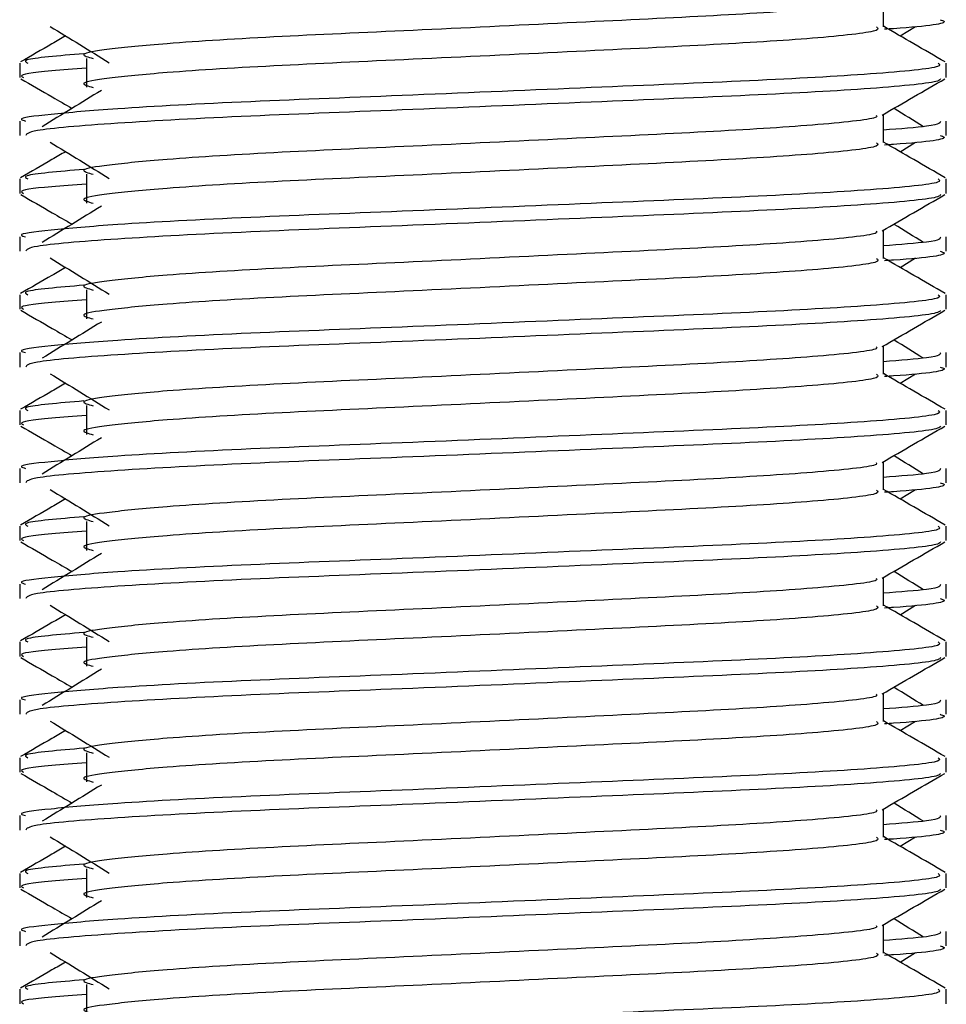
# Model space of a CAD drawing. Header units: millimetres. Extents: x 0 to 420, y 0 to 297.
# Tile 62 of 80: x 321.48 to 323.22, y 173.01 to 174.86. Entities that reach past the tile are written whole.
import ezdxf

# ---------------------------------------------------------------- set-up
doc = ezdxf.new("R2010")
doc.units = ezdxf.units.MM

msp = doc.modelspace()

# ---------------------------------------------------------------- linework, layer by layer
at = {"color": 7, "linetype": 'Continuous', "lineweight": 25}
for p, q in [((323.1038, 174.8453), (323.1038, 174.8984)), ((323.1352, 174.8282), (323.1644, 174.8461)), ((321.6051, 174.786), (321.6051, 174.7316)), ((321.4798, 174.777), (321.4798, 174.7498)), ((323.2217, 174.7498), (323.2217, 174.777)), ((323.1038, 174.6275), (323.1038, 174.6806)), ((321.4798, 174.6681), (321.4798, 174.641)), ((323.2217, 174.641), (323.2217, 174.6681)), ((323.1352, 174.6105), (323.1644, 174.6283)), ((321.6051, 174.5682), (321.6051, 174.5138)), ((321.4798, 174.5592), (321.4798, 174.5321)), ((323.2217, 174.5321), (323.2217, 174.5592)), ((323.1038, 174.4098), (323.1038, 174.4629)), ((321.4798, 174.4504), (321.4798, 174.4233)), ((323.2217, 174.4233), (323.2217, 174.4504)), ((323.1352, 174.3927), (323.1644, 174.4106)), ((321.4798, 174.3415), (321.4798, 174.3144)), ((321.6051, 174.3505), (321.6051, 174.2961)), ((323.2217, 174.3144), (323.2217, 174.3415)), ((321.4798, 174.2327), (321.4798, 174.2055)), ((323.1038, 174.1921), (323.1038, 174.2451)), ((323.2217, 174.2055), (323.2217, 174.2327)), ((323.1352, 174.175), (323.1644, 174.1929)), ((321.4798, 174.1238), (321.4798, 174.0966)), ((321.6051, 174.1328), (321.6051, 174.0783)), ((323.2217, 174.0966), (323.2217, 174.1238)), ((323.1038, 173.9743), (323.1038, 174.0274)), ((321.4798, 174.0149), (321.4798, 173.9878)), ((323.2217, 173.9878), (323.2217, 174.0149)), ((323.1352, 173.9573), (323.1644, 173.9751)), ((321.4798, 173.906), (321.4798, 173.8789)), ((321.6051, 173.915), (321.6051, 173.8606)), ((323.2217, 173.8789), (323.2217, 173.906)), ((323.1038, 173.7566), (323.1038, 173.8097)), ((321.4798, 173.7972), (321.4798, 173.77)), ((323.2217, 173.77), (323.2217, 173.7972)), ((323.1352, 173.7395), (323.1644, 173.7574)), ((321.6051, 173.6973), (321.6051, 173.6428)), ((321.4798, 173.6883), (321.4798, 173.6611)), ((323.2217, 173.6611), (323.2217, 173.6883)), ((323.1038, 173.5388), (323.1038, 173.5919)), ((321.4798, 173.5794), (321.4798, 173.5523)), ((323.2217, 173.5523), (323.2217, 173.5794)), ((323.1352, 173.5218), (323.1644, 173.5396)), ((321.6051, 173.4795), (321.6051, 173.4251)), ((321.4798, 173.4705), (321.4798, 173.4434)), ((323.2217, 173.4434), (323.2217, 173.4705)), ((321.4798, 173.3617), (321.4798, 173.3346)), ((323.1038, 173.3211), (323.1038, 173.3742)), ((323.2217, 173.3346), (323.2217, 173.3617)), ((323.1352, 173.304), (323.1644, 173.3219)), ((321.4798, 173.2528), (321.4798, 173.2256)), ((321.6051, 173.2618), (321.6051, 173.2074)), ((323.2217, 173.2256), (323.2217, 173.2528)), ((323.1038, 173.1033), (323.1038, 173.1564)), ((321.4798, 173.144), (321.4798, 173.1168)), ((323.2217, 173.1168), (323.2217, 173.144)), ((323.1352, 173.0863), (323.1644, 173.1041)), ((321.4798, 173.0351), (321.4798, 173.0079)), ((321.6051, 173.0441), (321.6051, 172.9896)), ((323.2217, 173.0079), (323.2217, 173.0351))]:
    msp.add_line(p, q, dxfattribs=at)
for points, knots in [([(323.0905, 174.8968), (323.0914, 174.8956), (323.0954, 174.8901), (322.9928, 174.8789), (322.796, 174.8662), (322.5283, 174.8536), (322.2376, 174.8392), (321.9624, 174.8272), (321.7589, 174.8148), (321.6417, 174.803), (321.587, 174.7943), (321.6083, 174.7884), (321.6178, 174.7858)], [0, 0, 0, 0, 0.035107, 0.156135, 0.273953, 0.391653, 0.512699, 0.629093, 0.748412, 0.840135, 0.92875, 1, 1, 1, 1]), ([(321.5371, 174.8461), (321.5556, 174.8347), (321.5928, 174.812), (321.6298, 174.7892), (321.6483, 174.7779)], [0, 0, 0, 0, 0.500011, 1, 1, 1, 1]), ([(323.0908, 174.8451), (323.0932, 174.843), (323.1003, 174.8367), (322.9943, 174.8245), (322.7956, 174.8118), (322.5284, 174.7991), (322.2376, 174.7848), (321.9624, 174.7727), (321.7589, 174.7604), (321.6417, 174.7485), (321.587, 174.7398), (321.6083, 174.734), (321.6178, 174.7314)], [0, 0, 0, 0, 0.059132, 0.177163, 0.292064, 0.406849, 0.524898, 0.638409, 0.754774, 0.844226, 0.930647, 1, 1, 1, 1]), ([(323.22, 174.7792), (323.2003, 174.7906), (323.1616, 174.813), (323.1229, 174.8354), (323.1038, 174.8464)], [0, 0, 0, 0, 0.508368, 1, 1, 1, 1]), ([(323.2104, 174.8587), (323.2136, 174.8577), (323.2298, 174.8525), (323.1879, 174.846), (323.1119, 174.8411), (323.1062, 174.8408)], [0, 0, 0, 0, 0.18373, 0.938556, 1, 1, 1, 1]), ([(321.5662, 174.8282), (321.5576, 174.8233), (321.5294, 174.8069), (321.5011, 174.7906), (321.4814, 174.7792)], [0, 0, 0, 0, 0.303338, 1, 1, 1, 1]), ([(321.6003, 174.7948), (321.5531, 174.7908), (321.4807, 174.7847), (321.4912, 174.779), (321.4948, 174.777)], [0, 0, 0, 0, 0.651043, 1, 1, 1, 1]), ([(323.2066, 174.777), (323.2093, 174.7749), (323.2175, 174.7686), (323.095, 174.7565), (322.8652, 174.7438), (322.5562, 174.7311), (322.2198, 174.7167), (321.9019, 174.7047), (321.6655, 174.6923), (321.5331, 174.6805), (321.4726, 174.6734), (321.4872, 174.6691), (321.4906, 174.6681)], [0, 0, 0, 0, 0.061077, 0.184512, 0.304677, 0.424721, 0.548174, 0.666888, 0.788581, 0.882129, 0.97251, 1, 1, 1, 1]), ([(321.6051, 174.7674), (321.582, 174.7657), (321.5108, 174.7605), (321.4768, 174.755), (321.4851, 174.7508), (321.487, 174.7498)], [0, 0, 0, 0, 0.270543, 0.831179, 1, 1, 1, 1]), ([(321.4818, 174.7476), (321.5015, 174.7362), (321.5336, 174.7177), (321.5658, 174.6991), (321.5782, 174.6919)], [0, 0, 0, 0, 0.61317, 1, 1, 1, 1]), ([(323.2113, 174.7475), (323.2106, 174.7461), (323.2078, 174.7405), (323.0953, 174.7292), (322.8651, 174.7165), (322.5562, 174.7039), (322.2202, 174.6895), (321.9007, 174.6775), (321.6493, 174.664), (321.4978, 174.6511), (321.493, 174.644), (321.491, 174.641)], [0, 0, 0, 0, 0.039912, 0.166158, 0.289058, 0.411836, 0.5381, 0.659517, 0.783982, 0.909693, 1, 1, 1, 1]), ([(323.1015, 174.6793), (323.1212, 174.6907), (323.1605, 174.7135), (323.1999, 174.7362), (323.2196, 174.7476)], [0, 0, 0, 0, 0.499936, 1, 1, 1, 1]), ([(321.6333, 174.7256), (321.6147, 174.7143), (321.5776, 174.6915), (321.5405, 174.6688), (321.522, 174.6574)], [0, 0, 0, 0, 0.49999, 1, 1, 1, 1]), ([(323.0905, 174.6791), (323.0914, 174.6779), (323.0954, 174.6724), (322.9928, 174.6612), (322.796, 174.6485), (322.5283, 174.6358), (322.2376, 174.6215), (321.9624, 174.6094), (321.7589, 174.597), (321.6417, 174.5852), (321.587, 174.5765), (321.6083, 174.5707), (321.6178, 174.568)], [0, 0, 0, 0, 0.035107, 0.156135, 0.273953, 0.391653, 0.512699, 0.629093, 0.748412, 0.840135, 0.92875, 1, 1, 1, 1]), ([(323.1794, 174.6574), (323.1609, 174.6688), (323.1422, 174.6803), (323.1235, 174.6918), (323.1233, 174.6919)], [0, 0, 0, 0, 0.989832, 1, 1, 1, 1]), ([(323.2108, 174.6681), (323.2113, 174.6649), (323.2121, 174.6594), (323.1353, 174.6534), (323.1038, 174.651)], [0, 0, 0, 0, 0.590683, 1, 1, 1, 1]), ([(323.2104, 174.641), (323.2136, 174.64), (323.2298, 174.6348), (323.1879, 174.6283), (323.1119, 174.6234), (323.1062, 174.623)], [0, 0, 0, 0, 0.18373, 0.938556, 1, 1, 1, 1]), ([(321.5371, 174.6283), (321.5556, 174.617), (321.5928, 174.5942), (321.6298, 174.5715), (321.6483, 174.5601)], [0, 0, 0, 0, 0.500011, 1, 1, 1, 1]), ([(323.0908, 174.6274), (323.0932, 174.6253), (323.1003, 174.6189), (322.9943, 174.6068), (322.7956, 174.5941), (322.5284, 174.5814), (322.2376, 174.567), (321.9624, 174.555), (321.7589, 174.5426), (321.6417, 174.5308), (321.587, 174.5221), (321.6083, 174.5162), (321.6178, 174.5136)], [0, 0, 0, 0, 0.059132, 0.177163, 0.292064, 0.406849, 0.524898, 0.638409, 0.754774, 0.844226, 0.930647, 1, 1, 1, 1]), ([(323.22, 174.5614), (323.2003, 174.5728), (323.1616, 174.5952), (323.1229, 174.6176), (323.1038, 174.6287)], [0, 0, 0, 0, 0.508368, 1, 1, 1, 1]), ([(321.5662, 174.6105), (321.5576, 174.6055), (321.5294, 174.5892), (321.5011, 174.5728), (321.4814, 174.5614)], [0, 0, 0, 0, 0.303338, 1, 1, 1, 1]), ([(321.6003, 174.5771), (321.5531, 174.5731), (321.4807, 174.5669), (321.4912, 174.5612), (321.4948, 174.5592)], [0, 0, 0, 0, 0.651043, 1, 1, 1, 1]), ([(323.2066, 174.5592), (323.2093, 174.5572), (323.2175, 174.5509), (323.095, 174.5387), (322.8652, 174.526), (322.5562, 174.5133), (322.2198, 174.499), (321.9019, 174.4869), (321.6655, 174.4746), (321.5331, 174.4627), (321.4726, 174.4556), (321.4872, 174.4514), (321.4906, 174.4504)], [0, 0, 0, 0, 0.0610772, 0.1845123, 0.3046768, 0.4247211, 0.5481742, 0.6668878, 0.7885815, 0.8821287, 0.9725098, 1, 1, 1, 1]), ([(321.6051, 174.5497), (321.582, 174.548), (321.5108, 174.5428), (321.4768, 174.5373), (321.4851, 174.5331), (321.487, 174.5321)], [0, 0, 0, 0, 0.270543, 0.831179, 1, 1, 1, 1]), ([(321.4818, 174.5299), (321.5015, 174.5185), (321.5336, 174.4999), (321.5658, 174.4813), (321.5782, 174.4741)], [0, 0, 0, 0, 0.61317, 1, 1, 1, 1]), ([(323.2113, 174.5298), (323.2106, 174.5284), (323.2078, 174.5228), (323.0953, 174.5115), (322.8651, 174.4988), (322.5562, 174.4861), (322.2202, 174.4718), (321.9007, 174.4597), (321.6493, 174.4462), (321.4978, 174.4334), (321.493, 174.4263), (321.491, 174.4233)], [0, 0, 0, 0, 0.039912, 0.166158, 0.289058, 0.411836, 0.5381, 0.659517, 0.783982, 0.909693, 1, 1, 1, 1]), ([(323.1015, 174.4615), (323.1212, 174.4729), (323.1605, 174.4957), (323.1999, 174.5185), (323.2196, 174.5299)], [0, 0, 0, 0, 0.499936, 1, 1, 1, 1]), ([(321.6333, 174.5079), (321.6147, 174.4965), (321.5776, 174.4738), (321.5405, 174.4511), (321.522, 174.4397)], [0, 0, 0, 0, 0.49999, 1, 1, 1, 1]), ([(323.1794, 174.4397), (323.1609, 174.4511), (323.1422, 174.4625), (323.1235, 174.474), (323.1233, 174.4741)], [0, 0, 0, 0, 0.989832, 1, 1, 1, 1]), ([(323.0905, 174.4613), (323.0914, 174.4601), (323.0954, 174.4546), (322.9928, 174.4434), (322.796, 174.4308), (322.5283, 174.4181), (322.2376, 174.4037), (321.9624, 174.3917), (321.7589, 174.3793), (321.6417, 174.3675), (321.587, 174.3588), (321.6083, 174.3529), (321.6178, 174.3503)], [0, 0, 0, 0, 0.035107, 0.156135, 0.273953, 0.391653, 0.512699, 0.629093, 0.748412, 0.840135, 0.92875, 1, 1, 1, 1]), ([(323.2108, 174.4504), (323.2113, 174.4472), (323.2121, 174.4417), (323.1353, 174.4357), (323.1038, 174.4332)], [0, 0, 0, 0, 0.590683, 1, 1, 1, 1]), ([(323.2104, 174.4233), (323.2136, 174.4222), (323.2298, 174.417), (323.1879, 174.4105), (323.1119, 174.4057), (323.1062, 174.4053)], [0, 0, 0, 0, 0.18373, 0.938556, 1, 1, 1, 1]), ([(321.5371, 174.4106), (321.5556, 174.3992), (321.5928, 174.3765), (321.6298, 174.3538), (321.6483, 174.3424)], [0, 0, 0, 0, 0.500011, 1, 1, 1, 1]), ([(323.0908, 174.4096), (323.0932, 174.4075), (323.1003, 174.4012), (322.9943, 174.389), (322.7956, 174.3763), (322.5284, 174.3637), (322.2376, 174.3493), (321.9624, 174.3372), (321.7589, 174.3249), (321.6417, 174.3131), (321.587, 174.3044), (321.6083, 174.2985), (321.6178, 174.2959)], [0, 0, 0, 0, 0.059132, 0.1771634, 0.2920638, 0.4068492, 0.5248979, 0.6384095, 0.7547738, 0.8442256, 0.9306466, 1, 1, 1, 1]), ([(323.22, 174.3437), (323.2003, 174.3551), (323.1616, 174.3775), (323.1229, 174.3999), (323.1038, 174.4109)], [0, 0, 0, 0, 0.508368, 1, 1, 1, 1]), ([(321.5662, 174.3927), (321.5576, 174.3878), (321.5294, 174.3714), (321.5011, 174.3551), (321.4814, 174.3437)], [0, 0, 0, 0, 0.303338, 1, 1, 1, 1]), ([(323.2066, 174.3415), (323.2093, 174.3394), (323.2175, 174.3331), (323.095, 174.321), (322.8652, 174.3083), (322.5562, 174.2956), (322.2198, 174.2812), (321.9019, 174.2692), (321.6655, 174.2568), (321.5331, 174.245), (321.4726, 174.2379), (321.4872, 174.2336), (321.4906, 174.2327)], [0, 0, 0, 0, 0.0610772, 0.1845123, 0.3046768, 0.4247211, 0.5481742, 0.6668878, 0.7885815, 0.8821287, 0.9725098, 1, 1, 1, 1]), ([(321.6003, 174.3593), (321.5531, 174.3553), (321.4807, 174.3492), (321.4912, 174.3435), (321.4948, 174.3415)], [0, 0, 0, 0, 0.651043, 1, 1, 1, 1]), ([(321.6051, 174.3319), (321.582, 174.3303), (321.5108, 174.325), (321.4768, 174.3195), (321.4851, 174.3153), (321.487, 174.3144)], [0, 0, 0, 0, 0.270543, 0.831179, 1, 1, 1, 1]), ([(321.4818, 174.3122), (321.5015, 174.3008), (321.5336, 174.2822), (321.5658, 174.2636), (321.5782, 174.2564)], [0, 0, 0, 0, 0.61317, 1, 1, 1, 1]), ([(323.2113, 174.312), (323.2106, 174.3107), (323.2078, 174.305), (323.0953, 174.2938), (322.8651, 174.2811), (322.5562, 174.2684), (322.2202, 174.254), (321.9007, 174.242), (321.6493, 174.2285), (321.4978, 174.2157), (321.493, 174.2085), (321.491, 174.2055)], [0, 0, 0, 0, 0.039912, 0.166158, 0.289058, 0.411836, 0.5381, 0.659517, 0.783982, 0.909693, 1, 1, 1, 1]), ([(323.1015, 174.2438), (323.1212, 174.2552), (323.1605, 174.278), (323.1999, 174.3008), (323.2196, 174.3122)], [0, 0, 0, 0, 0.499936, 1, 1, 1, 1]), ([(321.6333, 174.2901), (321.6147, 174.2788), (321.5776, 174.256), (321.5405, 174.2333), (321.522, 174.2219)], [0, 0, 0, 0, 0.49999, 1, 1, 1, 1]), ([(323.1794, 174.2219), (323.1609, 174.2333), (323.1422, 174.2448), (323.1235, 174.2563), (323.1233, 174.2564)], [0, 0, 0, 0, 0.989832, 1, 1, 1, 1]), ([(323.0905, 174.2436), (323.0914, 174.2424), (323.0954, 174.2369), (322.9928, 174.2257), (322.796, 174.213), (322.5283, 174.2003), (322.2376, 174.186), (321.9624, 174.1739), (321.7589, 174.1616), (321.6417, 174.1497), (321.587, 174.1411), (321.6083, 174.1352), (321.6178, 174.1326)], [0, 0, 0, 0, 0.035107, 0.156135, 0.273953, 0.391653, 0.512699, 0.629093, 0.748412, 0.840135, 0.92875, 1, 1, 1, 1]), ([(323.2108, 174.2327), (323.2113, 174.2294), (323.2121, 174.2239), (323.1353, 174.2179), (323.1038, 174.2155)], [0, 0, 0, 0, 0.590683, 1, 1, 1, 1]), ([(323.22, 174.1259), (323.2003, 174.1373), (323.1616, 174.1597), (323.1229, 174.1822), (323.1038, 174.1932)], [0, 0, 0, 0, 0.508368, 1, 1, 1, 1]), ([(323.2104, 174.2055), (323.2136, 174.2045), (323.2298, 174.1993), (323.1879, 174.1928), (323.1119, 174.1879), (323.1062, 174.1876)], [0, 0, 0, 0, 0.18373, 0.938556, 1, 1, 1, 1]), ([(321.5662, 174.175), (321.5576, 174.17), (321.5294, 174.1537), (321.5011, 174.1373), (321.4814, 174.1259)], [0, 0, 0, 0, 0.303338, 1, 1, 1, 1]), ([(321.5371, 174.1929), (321.5556, 174.1815), (321.5928, 174.1588), (321.6298, 174.136), (321.6483, 174.1247)], [0, 0, 0, 0, 0.500011, 1, 1, 1, 1]), ([(323.0908, 174.1919), (323.0932, 174.1898), (323.1003, 174.1834), (322.9943, 174.1713), (322.7956, 174.1586), (322.5284, 174.1459), (322.2376, 174.1315), (321.9624, 174.1195), (321.7589, 174.1071), (321.6417, 174.0953), (321.587, 174.0866), (321.6083, 174.0808), (321.6178, 174.0781)], [0, 0, 0, 0, 0.059132, 0.177163, 0.292064, 0.406849, 0.524898, 0.638409, 0.754774, 0.844226, 0.930647, 1, 1, 1, 1]), ([(321.6003, 174.1416), (321.5531, 174.1376), (321.4807, 174.1314), (321.4912, 174.1257), (321.4948, 174.1238)], [0, 0, 0, 0, 0.651043, 1, 1, 1, 1]), ([(323.2066, 174.1238), (323.2093, 174.1217), (323.2175, 174.1154), (323.095, 174.1032), (322.8652, 174.0905), (322.5562, 174.0779), (322.2198, 174.0635), (321.9019, 174.0514), (321.6655, 174.0391), (321.5331, 174.0273), (321.4726, 174.0201), (321.4872, 174.0159), (321.4906, 174.0149)], [0, 0, 0, 0, 0.0610772, 0.1845123, 0.3046768, 0.4247211, 0.5481742, 0.6668878, 0.7885815, 0.8821287, 0.9725098, 1, 1, 1, 1]), ([(321.6051, 174.1142), (321.582, 174.1125), (321.5108, 174.1073), (321.4768, 174.1018), (321.4851, 174.0976), (321.487, 174.0966)], [0, 0, 0, 0, 0.270543, 0.831179, 1, 1, 1, 1]), ([(321.4818, 174.0944), (321.5015, 174.083), (321.5336, 174.0644), (321.5658, 174.0458), (321.5782, 174.0386)], [0, 0, 0, 0, 0.61317, 1, 1, 1, 1]), ([(323.2113, 174.0943), (323.2106, 174.0929), (323.2078, 174.0873), (323.0953, 174.076), (322.8651, 174.0633), (322.5562, 174.0506), (322.2202, 174.0363), (321.9007, 174.0242), (321.6493, 174.0108), (321.4978, 173.9979), (321.493, 173.9908), (321.491, 173.9878)], [0, 0, 0, 0, 0.039912, 0.166158, 0.289058, 0.411836, 0.5381, 0.659517, 0.783982, 0.909693, 1, 1, 1, 1]), ([(323.1015, 174.026), (323.1212, 174.0374), (323.1605, 174.0602), (323.1999, 174.083), (323.2196, 174.0944)], [0, 0, 0, 0, 0.499936, 1, 1, 1, 1]), ([(321.6333, 174.0724), (321.6147, 174.061), (321.5776, 174.0383), (321.5405, 174.0156), (321.522, 174.0042)], [0, 0, 0, 0, 0.49999, 1, 1, 1, 1]), ([(323.1794, 174.0042), (323.1609, 174.0156), (323.1422, 174.0271), (323.1235, 174.0385), (323.1233, 174.0386)], [0, 0, 0, 0, 0.989832, 1, 1, 1, 1]), ([(323.0905, 174.0259), (323.0914, 174.0246), (323.0954, 174.0192), (322.9928, 174.008), (322.796, 173.9953), (322.5283, 173.9826), (322.2376, 173.9682), (321.9624, 173.9562), (321.7589, 173.9438), (321.6417, 173.932), (321.587, 173.9233), (321.6083, 173.9174), (321.6178, 173.9148)], [0, 0, 0, 0, 0.035107, 0.156135, 0.273953, 0.391653, 0.512699, 0.629093, 0.748412, 0.840135, 0.92875, 1, 1, 1, 1]), ([(323.2108, 174.0149), (323.2113, 174.0117), (323.2121, 174.0062), (323.1353, 174.0002), (323.1038, 173.9977)], [0, 0, 0, 0, 0.590683, 1, 1, 1, 1]), ([(321.5371, 173.9751), (321.5556, 173.9637), (321.5928, 173.941), (321.6298, 173.9183), (321.6483, 173.9069)], [0, 0, 0, 0, 0.500011, 1, 1, 1, 1]), ([(323.0908, 173.9741), (323.0932, 173.972), (323.1003, 173.9657), (322.9943, 173.9535), (322.7956, 173.9408), (322.5284, 173.9282), (322.2376, 173.9138), (321.9624, 173.9018), (321.7589, 173.8894), (321.6417, 173.8776), (321.587, 173.8689), (321.6083, 173.863), (321.6178, 173.8604)], [0, 0, 0, 0, 0.059132, 0.177163, 0.292064, 0.406849, 0.524898, 0.638409, 0.754774, 0.844226, 0.930647, 1, 1, 1, 1]), ([(323.22, 173.9082), (323.2003, 173.9196), (323.1616, 173.942), (323.1229, 173.9644), (323.1038, 173.9754)], [0, 0, 0, 0, 0.508368, 1, 1, 1, 1]), ([(323.2104, 173.9878), (323.2136, 173.9868), (323.2298, 173.9816), (323.1879, 173.9751), (323.1119, 173.9702), (323.1062, 173.9698)], [0, 0, 0, 0, 0.18373, 0.938556, 1, 1, 1, 1]), ([(321.5662, 173.9573), (321.5576, 173.9523), (321.5294, 173.9359), (321.5011, 173.9196), (321.4814, 173.9082)], [0, 0, 0, 0, 0.303338, 1, 1, 1, 1]), ([(321.6003, 173.9239), (321.5531, 173.9198), (321.4807, 173.9137), (321.4912, 173.908), (321.4948, 173.906)], [0, 0, 0, 0, 0.651043, 1, 1, 1, 1]), ([(323.2066, 173.906), (323.2093, 173.9039), (323.2175, 173.8976), (323.095, 173.8855), (322.8652, 173.8728), (322.5562, 173.8601), (322.2198, 173.8457), (321.9019, 173.8337), (321.6655, 173.8213), (321.5331, 173.8095), (321.4726, 173.8024), (321.4872, 173.7982), (321.4906, 173.7972)], [0, 0, 0, 0, 0.061077, 0.184512, 0.304677, 0.424721, 0.548174, 0.666888, 0.788581, 0.882129, 0.97251, 1, 1, 1, 1]), ([(321.6051, 173.8965), (321.582, 173.8948), (321.5108, 173.8896), (321.4768, 173.884), (321.4851, 173.8798), (321.487, 173.8789)], [0, 0, 0, 0, 0.270543, 0.831179, 1, 1, 1, 1]), ([(321.4818, 173.8767), (321.5015, 173.8653), (321.5336, 173.8467), (321.5658, 173.8281), (321.5782, 173.8209)], [0, 0, 0, 0, 0.61317, 1, 1, 1, 1]), ([(323.2113, 173.8765), (323.2106, 173.8752), (323.2078, 173.8696), (323.0953, 173.8583), (322.8651, 173.8456), (322.5562, 173.8329), (322.2202, 173.8185), (321.9007, 173.8065), (321.6493, 173.793), (321.4978, 173.7802), (321.493, 173.773), (321.491, 173.77)], [0, 0, 0, 0, 0.039912, 0.166158, 0.289058, 0.411836, 0.5381, 0.659517, 0.783982, 0.909693, 1, 1, 1, 1]), ([(323.1015, 173.8083), (323.1212, 173.8197), (323.1605, 173.8425), (323.1999, 173.8653), (323.2196, 173.8767)], [0, 0, 0, 0, 0.499936, 1, 1, 1, 1]), ([(321.6333, 173.8547), (321.6147, 173.8433), (321.5776, 173.8206), (321.5405, 173.7978), (321.522, 173.7865)], [0, 0, 0, 0, 0.49999, 1, 1, 1, 1]), ([(323.0905, 173.8081), (323.0914, 173.8069), (323.0954, 173.8014), (322.9928, 173.7902), (322.796, 173.7775), (322.5283, 173.7649), (322.2376, 173.7505), (321.9624, 173.7384), (321.7589, 173.7261), (321.6417, 173.7143), (321.587, 173.7056), (321.6083, 173.6997), (321.6178, 173.6971)], [0, 0, 0, 0, 0.035107, 0.156135, 0.273953, 0.391653, 0.512699, 0.629093, 0.748412, 0.840135, 0.92875, 1, 1, 1, 1]), ([(323.1794, 173.7865), (323.1609, 173.7978), (323.1422, 173.8093), (323.1235, 173.8208), (323.1233, 173.8209)], [0, 0, 0, 0, 0.989832, 1, 1, 1, 1]), ([(323.2108, 173.7972), (323.2113, 173.7939), (323.2121, 173.7884), (323.1353, 173.7824), (323.1038, 173.78)], [0, 0, 0, 0, 0.590683, 1, 1, 1, 1]), ([(323.2104, 173.77), (323.2136, 173.769), (323.2298, 173.7638), (323.1879, 173.7573), (323.1119, 173.7524), (323.1062, 173.7521)], [0, 0, 0, 0, 0.18373, 0.938556, 1, 1, 1, 1]), ([(321.5371, 173.7574), (321.5556, 173.746), (321.5928, 173.7233), (321.6298, 173.7005), (321.6483, 173.6892)], [0, 0, 0, 0, 0.500011, 1, 1, 1, 1]), ([(323.0908, 173.7564), (323.0932, 173.7543), (323.1003, 173.748), (322.9943, 173.7358), (322.7956, 173.7231), (322.5284, 173.7104), (322.2376, 173.6961), (321.9624, 173.684), (321.7589, 173.6716), (321.6417, 173.6598), (321.587, 173.6511), (321.6083, 173.6453), (321.6178, 173.6427)], [0, 0, 0, 0, 0.059132, 0.177163, 0.292064, 0.406849, 0.524898, 0.638409, 0.754774, 0.844226, 0.930647, 1, 1, 1, 1]), ([(323.22, 173.6905), (323.2003, 173.7018), (323.1616, 173.7243), (323.1229, 173.7467), (323.1038, 173.7577)], [0, 0, 0, 0, 0.508368, 1, 1, 1, 1]), ([(321.5662, 173.7395), (321.5576, 173.7346), (321.5294, 173.7182), (321.5011, 173.7018), (321.4814, 173.6905)], [0, 0, 0, 0, 0.303338, 1, 1, 1, 1]), ([(321.6003, 173.7061), (321.5531, 173.7021), (321.4807, 173.6959), (321.4912, 173.6903), (321.4948, 173.6883)], [0, 0, 0, 0, 0.651043, 1, 1, 1, 1]), ([(323.2066, 173.6883), (323.2093, 173.6862), (323.2175, 173.6799), (323.095, 173.6678), (322.8652, 173.6551), (322.5562, 173.6424), (322.2198, 173.628), (321.9019, 173.616), (321.6655, 173.6036), (321.5331, 173.5918), (321.4726, 173.5847), (321.4872, 173.5804), (321.4906, 173.5794)], [0, 0, 0, 0, 0.061077, 0.184512, 0.304677, 0.424721, 0.548174, 0.666888, 0.788581, 0.882129, 0.97251, 1, 1, 1, 1]), ([(321.6051, 173.6787), (321.582, 173.677), (321.5108, 173.6718), (321.4768, 173.6663), (321.4851, 173.6621), (321.487, 173.6611)], [0, 0, 0, 0, 0.270543, 0.831179, 1, 1, 1, 1]), ([(321.4818, 173.6589), (321.5015, 173.6475), (321.5336, 173.629), (321.5658, 173.6104), (321.5782, 173.6032)], [0, 0, 0, 0, 0.61317, 1, 1, 1, 1]), ([(323.2113, 173.6588), (323.2106, 173.6574), (323.2078, 173.6518), (323.0953, 173.6405), (322.8651, 173.6278), (322.5562, 173.6152), (322.2202, 173.6008), (321.9007, 173.5888), (321.6493, 173.5753), (321.4978, 173.5624), (321.493, 173.5553), (321.491, 173.5523)], [0, 0, 0, 0, 0.039912, 0.166158, 0.289058, 0.411836, 0.5381, 0.659517, 0.783982, 0.909693, 1, 1, 1, 1]), ([(323.1015, 173.5906), (323.1212, 173.6019), (323.1605, 173.6248), (323.1999, 173.6475), (323.2196, 173.6589)], [0, 0, 0, 0, 0.499936, 1, 1, 1, 1]), ([(321.6333, 173.6369), (321.6147, 173.6255), (321.5776, 173.6028), (321.5405, 173.5801), (321.522, 173.5687)], [0, 0, 0, 0, 0.49999, 1, 1, 1, 1]), ([(323.1794, 173.5687), (323.1609, 173.5801), (323.1422, 173.5916), (323.1235, 173.6031), (323.1233, 173.6032)], [0, 0, 0, 0, 0.9898318, 1, 1, 1, 1]), ([(323.0905, 173.5904), (323.0914, 173.5892), (323.0954, 173.5837), (322.9928, 173.5725), (322.796, 173.5598), (322.5283, 173.5471), (322.2376, 173.5327), (321.9624, 173.5207), (321.7589, 173.5083), (321.6417, 173.4965), (321.587, 173.4878), (321.6083, 173.482), (321.6178, 173.4793)], [0, 0, 0, 0, 0.035107, 0.156135, 0.273953, 0.391653, 0.512699, 0.629093, 0.748412, 0.840135, 0.92875, 1, 1, 1, 1]), ([(323.2108, 173.5794), (323.2113, 173.5762), (323.2121, 173.5707), (323.1353, 173.5647), (323.1038, 173.5623)], [0, 0, 0, 0, 0.590683, 1, 1, 1, 1]), ([(323.2104, 173.5523), (323.2136, 173.5513), (323.2298, 173.5461), (323.1879, 173.5396), (323.1119, 173.5347), (323.1062, 173.5343)], [0, 0, 0, 0, 0.18373, 0.938556, 1, 1, 1, 1]), ([(321.5371, 173.5396), (321.5556, 173.5283), (321.5928, 173.5055), (321.6298, 173.4828), (321.6483, 173.4714)], [0, 0, 0, 0, 0.5000113, 1, 1, 1, 1]), ([(323.0908, 173.5387), (323.0932, 173.5366), (323.1003, 173.5302), (322.9943, 173.5181), (322.7956, 173.5054), (322.5284, 173.4927), (322.2376, 173.4783), (321.9624, 173.4663), (321.7589, 173.4539), (321.6417, 173.4421), (321.587, 173.4334), (321.6083, 173.4275), (321.6178, 173.4249)], [0, 0, 0, 0, 0.059132, 0.177163, 0.292064, 0.406849, 0.524898, 0.638409, 0.754774, 0.844226, 0.930647, 1, 1, 1, 1]), ([(323.22, 173.4727), (323.2003, 173.4841), (323.1616, 173.5065), (323.1229, 173.5289), (323.1038, 173.54)], [0, 0, 0, 0, 0.508368, 1, 1, 1, 1]), ([(321.5662, 173.5218), (321.5576, 173.5168), (321.5294, 173.5005), (321.5011, 173.4841), (321.4814, 173.4727)], [0, 0, 0, 0, 0.3033381, 1, 1, 1, 1]), ([(321.6003, 173.4884), (321.5531, 173.4844), (321.4807, 173.4782), (321.4912, 173.4725), (321.4948, 173.4705)], [0, 0, 0, 0, 0.651043, 1, 1, 1, 1]), ([(323.2066, 173.4705), (323.2093, 173.4685), (323.2175, 173.4622), (323.095, 173.45), (322.8652, 173.4373), (322.5562, 173.4246), (322.2198, 173.4103), (321.9019, 173.3982), (321.6655, 173.3859), (321.5331, 173.374), (321.4726, 173.3669), (321.4872, 173.3627), (321.4906, 173.3617)], [0, 0, 0, 0, 0.0610772, 0.1845123, 0.3046768, 0.4247211, 0.5481742, 0.6668878, 0.7885815, 0.8821287, 0.9725098, 1, 1, 1, 1]), ([(321.6051, 173.461), (321.582, 173.4593), (321.5108, 173.4541), (321.4768, 173.4486), (321.4851, 173.4444), (321.487, 173.4434)], [0, 0, 0, 0, 0.270543, 0.831179, 1, 1, 1, 1]), ([(321.4818, 173.4412), (321.5015, 173.4298), (321.5336, 173.4112), (321.5658, 173.3926), (321.5782, 173.3854)], [0, 0, 0, 0, 0.6131696, 1, 1, 1, 1]), ([(323.2113, 173.441), (323.2106, 173.4397), (323.2078, 173.4341), (323.0953, 173.4228), (322.8651, 173.4101), (322.5562, 173.3974), (322.2202, 173.383), (321.9007, 173.371), (321.6493, 173.3575), (321.4978, 173.3447), (321.493, 173.3375), (321.491, 173.3346)], [0, 0, 0, 0, 0.039912, 0.166158, 0.289058, 0.411836, 0.5381, 0.659517, 0.783982, 0.909693, 1, 1, 1, 1]), ([(323.1015, 173.3728), (323.1212, 173.3842), (323.1605, 173.407), (323.1999, 173.4298), (323.2196, 173.4412)], [0, 0, 0, 0, 0.499936, 1, 1, 1, 1]), ([(321.6333, 173.4192), (321.6147, 173.4078), (321.5776, 173.3851), (321.5405, 173.3623), (321.522, 173.351)], [0, 0, 0, 0, 0.49999, 1, 1, 1, 1]), ([(323.1794, 173.351), (323.1609, 173.3623), (323.1422, 173.3738), (323.1235, 173.3853), (323.1233, 173.3854)], [0, 0, 0, 0, 0.989832, 1, 1, 1, 1]), ([(323.0905, 173.3726), (323.0914, 173.3714), (323.0954, 173.3659), (322.9928, 173.3547), (322.796, 173.3421), (322.5283, 173.3294), (322.2376, 173.315), (321.9624, 173.303), (321.7589, 173.2906), (321.6417, 173.2788), (321.587, 173.2701), (321.6083, 173.2642), (321.6178, 173.2616)], [0, 0, 0, 0, 0.035107, 0.156135, 0.273953, 0.391653, 0.512699, 0.629093, 0.748412, 0.840135, 0.92875, 1, 1, 1, 1]), ([(323.2108, 173.3617), (323.2113, 173.3584), (323.2121, 173.3529), (323.1353, 173.347), (323.1038, 173.3445)], [0, 0, 0, 0, 0.590683, 1, 1, 1, 1]), ([(323.2104, 173.3346), (323.2136, 173.3335), (323.2298, 173.3283), (323.1879, 173.3218), (323.1119, 173.317), (323.1062, 173.3166)], [0, 0, 0, 0, 0.18373, 0.938556, 1, 1, 1, 1]), ([(321.5371, 173.3219), (321.5556, 173.3105), (321.5928, 173.2878), (321.6298, 173.2651), (321.6483, 173.2537)], [0, 0, 0, 0, 0.500011, 1, 1, 1, 1]), ([(323.0908, 173.3209), (323.0932, 173.3188), (323.1003, 173.3125), (322.9943, 173.3003), (322.7956, 173.2876), (322.5284, 173.2749), (322.2376, 173.2606), (321.9624, 173.2485), (321.7589, 173.2362), (321.6417, 173.2243), (321.587, 173.2157), (321.6083, 173.2098), (321.6178, 173.2072)], [0, 0, 0, 0, 0.059132, 0.177163, 0.292064, 0.406849, 0.524898, 0.638409, 0.754774, 0.844226, 0.930647, 1, 1, 1, 1]), ([(323.22, 173.255), (323.2003, 173.2664), (323.1616, 173.2888), (323.1229, 173.3112), (323.1038, 173.3222)], [0, 0, 0, 0, 0.508368, 1, 1, 1, 1]), ([(321.5662, 173.304), (321.5576, 173.2991), (321.5294, 173.2827), (321.5011, 173.2664), (321.4814, 173.255)], [0, 0, 0, 0, 0.303338, 1, 1, 1, 1]), ([(321.6003, 173.2706), (321.5531, 173.2666), (321.4807, 173.2605), (321.4912, 173.2548), (321.4948, 173.2528)], [0, 0, 0, 0, 0.651043, 1, 1, 1, 1]), ([(323.2066, 173.2528), (323.2093, 173.2507), (323.2175, 173.2444), (323.095, 173.2323), (322.8652, 173.2196), (322.5562, 173.2069), (322.2198, 173.1925), (321.9019, 173.1805), (321.6655, 173.1681), (321.5331, 173.1563), (321.4726, 173.1492), (321.4872, 173.1449), (321.4906, 173.144)], [0, 0, 0, 0, 0.0610772, 0.1845123, 0.3046768, 0.4247211, 0.5481742, 0.6668878, 0.7885815, 0.8821287, 0.9725098, 1, 1, 1, 1]), ([(321.6051, 173.2432), (321.582, 173.2415), (321.5108, 173.2363), (321.4768, 173.2308), (321.4851, 173.2266), (321.487, 173.2256)], [0, 0, 0, 0, 0.270543, 0.831179, 1, 1, 1, 1]), ([(321.4818, 173.2235), (321.5015, 173.2121), (321.5336, 173.1935), (321.5658, 173.1749), (321.5782, 173.1677)], [0, 0, 0, 0, 0.61317, 1, 1, 1, 1]), ([(323.2113, 173.2233), (323.2106, 173.222), (323.2078, 173.2163), (323.0953, 173.205), (322.8651, 173.1924), (322.5562, 173.1797), (322.2202, 173.1653), (321.9007, 173.1533), (321.6493, 173.1398), (321.4978, 173.1269), (321.493, 173.1198), (321.491, 173.1168)], [0, 0, 0, 0, 0.039912, 0.166158, 0.289058, 0.411836, 0.5381, 0.659517, 0.783982, 0.909693, 1, 1, 1, 1]), ([(323.1015, 173.1551), (323.1212, 173.1665), (323.1605, 173.1893), (323.1999, 173.2121), (323.2196, 173.2235)], [0, 0, 0, 0, 0.499936, 1, 1, 1, 1]), ([(321.6333, 173.2014), (321.6147, 173.1901), (321.5776, 173.1673), (321.5405, 173.1446), (321.522, 173.1332)], [0, 0, 0, 0, 0.49999, 1, 1, 1, 1]), ([(323.1794, 173.1332), (323.1609, 173.1446), (323.1422, 173.1561), (323.1235, 173.1676), (323.1233, 173.1677)], [0, 0, 0, 0, 0.989832, 1, 1, 1, 1]), ([(323.0905, 173.1549), (323.0914, 173.1537), (323.0954, 173.1482), (322.9928, 173.137), (322.796, 173.1243), (322.5283, 173.1116), (322.2376, 173.0973), (321.9624, 173.0852), (321.7589, 173.0729), (321.6417, 173.061), (321.587, 173.0523), (321.6083, 173.0465), (321.6178, 173.0439)], [0, 0, 0, 0, 0.035107, 0.156135, 0.273953, 0.391653, 0.512699, 0.629093, 0.748412, 0.840135, 0.92875, 1, 1, 1, 1]), ([(323.2108, 173.144), (323.2113, 173.1407), (323.2121, 173.1352), (323.1353, 173.1292), (323.1038, 173.1268)], [0, 0, 0, 0, 0.590683, 1, 1, 1, 1]), ([(321.5371, 173.1041), (321.5556, 173.0928), (321.5928, 173.07), (321.6298, 173.0473), (321.6483, 173.036)], [0, 0, 0, 0, 0.500011, 1, 1, 1, 1]), ([(323.0908, 173.1032), (323.0932, 173.1011), (323.1003, 173.0947), (322.9943, 173.0826), (322.7956, 173.0699), (322.5284, 173.0572), (322.2376, 173.0428), (321.9624, 173.0308), (321.7589, 173.0184), (321.6417, 173.0066), (321.587, 172.9979), (321.6083, 172.992), (321.6178, 172.9894)], [0, 0, 0, 0, 0.059132, 0.1771634, 0.2920638, 0.4068492, 0.5248979, 0.6384095, 0.7547738, 0.8442256, 0.9306466, 1, 1, 1, 1]), ([(323.22, 173.0372), (323.2003, 173.0486), (323.1616, 173.071), (323.1229, 173.0935), (323.1038, 173.1045)], [0, 0, 0, 0, 0.508368, 1, 1, 1, 1]), ([(323.2104, 173.1168), (323.2136, 173.1158), (323.2298, 173.1106), (323.1879, 173.1041), (323.1119, 173.0992), (323.1062, 173.0989)], [0, 0, 0, 0, 0.18373, 0.938556, 1, 1, 1, 1]), ([(321.5662, 173.0863), (321.5576, 173.0813), (321.5294, 173.065), (321.5011, 173.0486), (321.4814, 173.0372)], [0, 0, 0, 0, 0.303338, 1, 1, 1, 1]), ([(321.6003, 173.0529), (321.5531, 173.0489), (321.4807, 173.0427), (321.4912, 173.037), (321.4948, 173.0351)], [0, 0, 0, 0, 0.651043, 1, 1, 1, 1]), ([(323.2066, 173.0351), (323.2093, 173.033), (323.2175, 173.0267), (323.095, 173.0145), (322.8652, 173.0018), (322.5562, 172.9892), (322.2198, 172.9748), (321.9019, 172.9627), (321.6655, 172.9504), (321.5331, 172.9385), (321.4726, 172.9314), (321.4872, 172.9272), (321.4906, 172.9262)], [0, 0, 0, 0, 0.061077, 0.184512, 0.304677, 0.424721, 0.548174, 0.666888, 0.788581, 0.882129, 0.97251, 1, 1, 1, 1]), ([(321.6051, 173.0255), (321.582, 173.0238), (321.5108, 173.0186), (321.4768, 173.0131), (321.4851, 173.0089), (321.487, 173.0079)], [0, 0, 0, 0, 0.270543, 0.831179, 1, 1, 1, 1])]:
    msp.add_open_spline(points, degree=3, knots=knots, dxfattribs=at)

doc.saveas('drawing.dxf')
